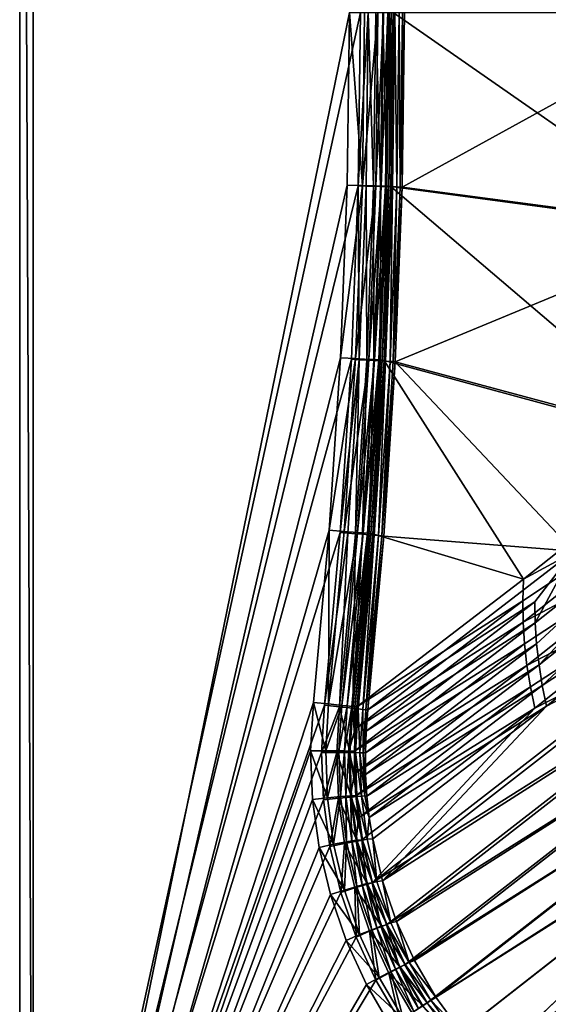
# Model space of a CAD drawing. Header units: metres. Extents: x 0 to 1200, y 0 to 700.
# Tile 2 of 51: x 0 to 119, y 127 to 348. Entities that reach past the tile are written whole.
import ezdxf

# ---------------------------------------------------------------- set-up
doc = ezdxf.new("R2010")
doc.units = ezdxf.units.M

msp = doc.modelspace()

# ---------------------------------------------------------------- linework, layer by layer
at = {"layer": 'None'}
for points in [[(0, 700), (0, 700, -40), (0, 0)], [(0, 700, -40), (0, 0, -40), (0, 0)], [(3, 697, -40), (3, 3, -40), (0, 700, -40)], [(3, 3, -40), (0, 0, -40), (0, 700, -40)], [(0, 0), (76.609001, 350), (0, 700)], [(3, 697, -40), (3, 697, -3), (3, 3, -40)], [(3, 697, -3), (3, 3, -3), (3, 3, -40)], [(3, 697, -3), (74.091705, 350, -3), (3, 3, -3)], [(76.099525, 311.017761), (76.609001, 350), (0, 0)], [(74.091705, 350, -3), (73.585732, 311.184753, -3), (3, 3, -3)], [(77.004768, 311.096069, -3.603074), (73.585732, 311.184753, -3), (74.091705, 350, -3)], [(77.004768, 311.096069, -3.603074), (74.091705, 350, -3), (77.511909, 350, -3.603074)], [(76.609001, 350), (76.099525, 311.017761), (78.342651, 350, -0.152277)], [(78.342651, 350, -0.152277), (76.099525, 311.017761), (77.832588, 310.972931, -0.152277)], [(77.511909, 350, -3.603074), (80.519585, 350, -5.339556), (77.004768, 311.096069, -3.603074)], [(80.519585, 350, -5.339556), (80.011421, 311.01767, -5.339556), (77.004768, 311.096069, -3.603074)], [(78.342651, 350, -0.152277), (77.832588, 310.972931, -0.152277), (79.518562, 310.928864, -0.603074)], [(80.029205, 350, -0.603074), (78.342651, 350, -0.152277), (79.518562, 310.928864, -0.603074)], [(80.029205, 350, -0.603074), (79.518562, 310.928864, -0.603074), (81.098396, 310.887543, -1.340282)], [(80.519585, 350, -5.339556), (81.751518, 350, -6.571653), (80.011421, 311.01767, -5.339556)], [(81.751518, 350, -6.571653), (81.242943, 310.985565, -6.571653), (80.011421, 311.01767, -5.339556)], [(81.609573, 350, -1.340282), (80.029205, 350, -0.603074), (81.098396, 310.887543, -1.340282)], [(81.098396, 310.887543, -1.340282), (82.525208, 310.85025, -2.339556), (81.609573, 350, -1.340282)], [(81.751518, 350, -6.571653), (82.751961, 350, -8), (81.242943, 310.985565, -6.571653)], [(82.751961, 350, -8), (82.243042, 310.959503, -8), (81.242943, 310.985565, -6.571653)], [(82.525208, 310.85025, -2.339556), (83.03688, 350, -2.339556), (81.609573, 350, -1.340282)], [(82.751961, 350, -8), (83.488777, 350, -9.582651), (82.243042, 310.959503, -8)], [(83.488777, 350, -9.582651), (82.979607, 310.940277, -9.582651), (82.243042, 310.959503, -8)], [(82.525208, 310.85025, -2.339556), (83.756729, 310.818054, -3.571653), (83.03688, 350, -2.339556)], [(83.939781, 350, -11.263518), (82.979607, 310.940277, -9.582651), (83.488777, 350, -9.582651)], [(83.939781, 350, -11.263518), (83.429581, 310.894135, -11.263518), (82.979607, 310.940277, -9.582651)], [(83.756729, 310.818054, -3.571653), (84.268822, 350, -3.571653), (83.03688, 350, -2.339556)], [(83.939781, 350, -11.263518), (153.661819, 301.43219, -410.93985), (83.429581, 310.894135, -11.263518)], [(83.756729, 310.818054, -3.571653), (84.756828, 310.791901, -5), (84.268822, 350, -3.571653)], [(154.413498, 350, -410.93985), (153.661819, 301.43219, -410.93985), (83.939781, 350, -11.263518)], [(84.756828, 310.791901, -5), (85.269257, 350, -5), (84.268822, 350, -3.571653)], [(84.756828, 310.791901, -5), (85.493385, 310.772644, -6.582651), (85.269257, 350, -5)], [(85.493385, 310.772644, -6.582651), (86.006073, 350, -6.582651), (85.269257, 350, -5)], [(85.493385, 310.772644, -6.582651), (85.943344, 310.726135, -8.263518), (86.006073, 350, -6.582651)], [(156.614822, 301.340759, -410.418884), (157.36792, 350, -410.418884), (85.943344, 310.726135, -8.263518)], [(85.943344, 310.726135, -8.263518), (157.36792, 350, -410.418884), (86.457085, 350, -8.263518)], [(85.943344, 310.726135, -8.263518), (86.457085, 350, -8.263518), (86.006073, 350, -6.582651)], [(74.571449, 272.062164), (76.099525, 311.017761), (0, 0)], [(3, 3, -3), (73.585732, 311.184753, -3), (72.068161, 272.395905, -3)], [(72.068161, 272.395905, -3), (73.585732, 311.184753, -3), (77.004768, 311.096069, -3.603074)], [(75.483711, 272.217651, -3.603074), (72.068161, 272.395905, -3), (77.004768, 311.096069, -3.603074)], [(76.099525, 311.017761), (74.571449, 272.062164), (76.302734, 271.971558, -0.152277)], [(77.004768, 311.096069, -3.603074), (80.011421, 311.01767, -5.339556), (75.483711, 272.217651, -3.603074)], [(80.011421, 311.01767, -5.339556), (78.487297, 272.060913, -5.339556), (75.483711, 272.217651, -3.603074)], [(76.099525, 311.017761), (76.302734, 271.971558, -0.152277), (77.832588, 310.972931, -0.152277)], [(77.832588, 310.972931, -0.152277), (76.302734, 271.971558, -0.152277), (77.986984, 271.883453, -0.603074)], [(79.518562, 310.928864, -0.603074), (77.832588, 310.972931, -0.152277), (77.986984, 271.883453, -0.603074)], [(79.518562, 310.928864, -0.603074), (77.986984, 271.883453, -0.603074), (79.565193, 271.800873, -1.340282)], [(80.011421, 311.01767, -5.339556), (81.242943, 310.985565, -6.571653), (78.487297, 272.060913, -5.339556)], [(81.242943, 310.985565, -6.571653), (79.717567, 271.996704, -6.571653), (78.487297, 272.060913, -5.339556)], [(81.098396, 310.887543, -1.340282), (79.518562, 310.928864, -0.603074), (79.565193, 271.800873, -1.340282)], [(79.565193, 271.800873, -1.340282), (80.990547, 271.726288, -2.339556), (81.098396, 310.887543, -1.340282)], [(81.242943, 310.985565, -6.571653), (82.243042, 310.959503, -8), (79.717567, 271.996704, -6.571653)], [(82.243042, 310.959503, -8), (80.716644, 271.94458, -8), (79.717567, 271.996704, -6.571653)], [(82.243042, 310.959503, -8), (82.979607, 310.940277, -9.582651), (80.716644, 271.94458, -8)], [(82.979607, 310.940277, -9.582651), (81.452461, 271.906189, -9.582651), (80.716644, 271.94458, -8)], [(80.990547, 271.726288, -2.339556), (82.525208, 310.85025, -2.339556), (81.098396, 310.887543, -1.340282)], [(80.990547, 271.726288, -2.339556), (82.220802, 271.661926, -3.571653), (82.525208, 310.85025, -2.339556)], [(83.429581, 310.894135, -11.263518), (81.452461, 271.906189, -9.582651), (82.979607, 310.940277, -9.582651)], [(83.429581, 310.894135, -11.263518), (81.899986, 271.827698, -11.263518), (81.452461, 271.906189, -9.582651)], [(83.429581, 310.894135, -11.263518), (151.407501, 252.910919, -410.939819), (81.899986, 271.827698, -11.263518)], [(82.220802, 271.661926, -3.571653), (83.756729, 310.818054, -3.571653), (82.525208, 310.85025, -2.339556)], [(82.220802, 271.661926, -3.571653), (83.219879, 271.60965, -5), (83.756729, 310.818054, -3.571653)], [(83.219879, 271.60965, -5), (84.756828, 310.791901, -5), (83.756729, 310.818054, -3.571653)], [(83.219879, 271.60965, -5), (83.955688, 271.571136, -6.582651), (84.756828, 310.791901, -5)], [(153.661819, 301.43219, -410.93985), (151.407501, 252.910919, -410.939819), (83.429581, 310.894135, -11.263518)], [(83.955688, 271.571136, -6.582651), (85.493385, 310.772644, -6.582651), (84.756828, 310.791901, -5)], [(85.943344, 310.726135, -8.263518), (85.493385, 310.772644, -6.582651), (83.955688, 271.571136, -6.582651)], [(84.403175, 271.492096, -8.263518), (85.943344, 310.726135, -8.263518), (83.955688, 271.571136, -6.582651)], [(84.403175, 271.492096, -8.263518), (156.614822, 301.340759, -410.418884), (85.943344, 310.726135, -8.263518)], [(154.356262, 252.728134, -410.418884), (156.614822, 301.340759, -410.418884), (84.403175, 271.492096, -8.263518)], [(72.025818, 233.15979), (74.571449, 272.062164), (0, 0)], [(72.068161, 272.395905, -3), (69.540016, 233.65979, -3), (3, 3, -3)], [(69.540016, 233.65979, -3), (72.068161, 272.395905, -3), (75.483711, 272.217651, -3.603074)], [(72.949593, 233.391159, -3.603074), (69.540016, 233.65979, -3), (75.483711, 272.217651, -3.603074)], [(74.571449, 272.062164), (72.025818, 233.15979), (76.302734, 271.971558, -0.152277)], [(75.483711, 272.217651, -3.603074), (78.487297, 272.060913, -5.339556), (72.949593, 233.391159, -3.603074)], [(78.487297, 272.060913, -5.339556), (75.948074, 233.156174, -5.339556), (72.949593, 233.391159, -3.603074)], [(78.487297, 272.060913, -5.339556), (79.717567, 271.996704, -6.571653), (75.948074, 233.156174, -5.339556)], [(76.302734, 271.971558, -0.152277), (72.025818, 233.15979), (73.753967, 233.022568, -0.152277)], [(76.302734, 271.971558, -0.152277), (73.753967, 233.022568, -0.152277), (75.435333, 232.890457, -0.603074)], [(77.986984, 271.883453, -0.603074), (76.302734, 271.971558, -0.152277), (75.435333, 232.890457, -0.603074)], [(77.986984, 271.883453, -0.603074), (75.435333, 232.890457, -0.603074), (77.010849, 232.766663, -1.340282)], [(79.717567, 271.996704, -6.571653), (77.176247, 233.059921, -6.571653), (75.948074, 233.156174, -5.339556)], [(79.565193, 271.800873, -1.340282), (77.986984, 271.883453, -0.603074), (77.010849, 232.766663, -1.340282)], [(77.010849, 232.766663, -1.340282), (78.433769, 232.654861, -2.339556), (79.565193, 271.800873, -1.340282)], [(79.717567, 271.996704, -6.571653), (80.716644, 271.94458, -8), (77.176247, 233.059921, -6.571653)], [(80.716644, 271.94458, -8), (78.17363, 232.981766, -8), (77.176247, 233.059921, -6.571653)], [(80.716644, 271.94458, -8), (81.452461, 271.906189, -9.582651), (78.17363, 232.981766, -8)], [(81.452461, 271.906189, -9.582651), (78.908188, 232.924194, -9.582651), (78.17363, 232.981766, -8)], [(78.433769, 232.654861, -2.339556), (80.990547, 271.726288, -2.339556), (79.565193, 271.800873, -1.340282)], [(78.433769, 232.654861, -2.339556), (79.661926, 232.55835, -3.571653), (80.990547, 271.726288, -2.339556)], [(81.899986, 271.827698, -11.263518), (78.908188, 232.924194, -9.582651), (81.452461, 271.906189, -9.582651)], [(81.899986, 271.827698, -11.263518), (79.354118, 232.840927, -11.263518), (78.908188, 232.924194, -9.582651)], [(81.899986, 271.827698, -11.263518), (113.191925, 222.644165, -207.204788), (79.354118, 232.840927, -11.263518)], [(79.661926, 232.55835, -3.571653), (82.220802, 271.661926, -3.571653), (80.990547, 271.726288, -2.339556)], [(79.661926, 232.55835, -3.571653), (80.659286, 232.479996, -5), (82.220802, 271.661926, -3.571653)], [(80.659286, 232.479996, -5), (83.219879, 271.60965, -5), (82.220802, 271.661926, -3.571653)], [(80.659286, 232.479996, -5), (81.393837, 232.422272, -6.582651), (83.219879, 271.60965, -5)], [(81.393837, 232.422272, -6.582651), (83.955688, 271.571136, -6.582651), (83.219879, 271.60965, -5)], [(84.403175, 271.492096, -8.263518), (83.955688, 271.571136, -6.582651), (81.393837, 232.422272, -6.582651)], [(81.839714, 232.338486, -8.263518), (84.403175, 271.492096, -8.263518), (81.393837, 232.422272, -6.582651)], [(84.403175, 271.492096, -8.263518), (81.839714, 232.338486, -8.263518), (124.556396, 228.995697, -251.262466)], [(151.407501, 252.910919, -410.939819), (113.191925, 222.644165, -207.204788), (81.899986, 271.827698, -11.263518)], [(124.556396, 228.995697, -251.262466), (154.356262, 252.728134, -410.418884), (84.403175, 271.492096, -8.263518)], [(151.407501, 252.910919, -410.939819), (151.434052, 243.309906, -411.856445), (113.191925, 222.644165, -207.204788)], [(151.434052, 243.309906, -411.856445), (113.049538, 217.827438, -207.989883), (113.191925, 222.644165, -207.204788)], [(113.049538, 217.827438, -207.989883), (151.434052, 243.309906, -411.856445), (113.137825, 212.992569, -208.737701)], [(151.434052, 243.309906, -411.856445), (152.37207, 233.701126, -412.672211), (113.137825, 212.992569, -208.737701)], [(154.378586, 243.370453, -411.295044), (115.866898, 212.859619, -207.032959), (116.174103, 208.159714, -207.717758)], [(124.556396, 228.995697, -251.262466), (115.866898, 212.859619, -207.032959), (154.378586, 243.370453, -411.295044)], [(116.702026, 203.466721, -208.359482), (154.378586, 243.370453, -411.295044), (116.174103, 208.159714, -207.717758)], [(155.280502, 234.026016, -412.073914), (154.378586, 243.370453, -411.295044), (116.702026, 203.466721, -208.359482)], [(68.464355, 194.337234), (72.025818, 233.15979), (0, 0)], [(69.540016, 233.65979, -3), (66.003021, 195.002731, -3), (3, 3, -3)], [(66.003021, 195.002731, -3), (69.540016, 233.65979, -3), (69.404495, 194.646744, -3.60302)], [(72.025818, 233.15979), (68.464355, 194.337234), (73.753967, 233.022568, -0.152277)], [(68.464355, 194.337234), (71.865715, 193.980331, -0.603009), (73.753967, 233.022568, -0.152277)], [(69.540016, 233.65979, -3), (72.949593, 233.391159, -3.603074), (69.404495, 194.646744, -3.60302)], [(72.949593, 233.391159, -3.603074), (75.948074, 233.156174, -5.339556), (69.404495, 194.646744, -3.60302)], [(75.948074, 233.156174, -5.339556), (72.395981, 194.333664, -5.339558), (69.404495, 194.646744, -3.60302)], [(73.753967, 233.022568, -0.152277), (71.865715, 193.980331, -0.603009), (75.435333, 232.890457, -0.603074)], [(71.865715, 193.980331, -0.603009), (74.857117, 193.666428, -2.339533), (75.435333, 232.890457, -0.603074)], [(75.948074, 233.156174, -5.339556), (77.176247, 233.059921, -6.571653), (72.395981, 194.333664, -5.339558)], [(77.176247, 233.059921, -6.571653), (73.621384, 194.205414, -6.571561), (72.395981, 194.333664, -5.339558)], [(77.176247, 233.059921, -6.571653), (78.17363, 232.981766, -8), (73.621384, 194.205414, -6.571561)], [(78.17363, 232.981766, -8), (74.61631, 194.101288, -8.000142), (73.621384, 194.205414, -6.571561)], [(78.17363, 232.981766, -8), (78.908188, 232.924194, -9.582651), (74.61631, 194.101288, -8.000142)], [(78.908188, 232.924194, -9.582651), (75.349831, 194.024521, -9.582365), (74.61631, 194.101288, -8.000142)], [(75.435333, 232.890457, -0.603074), (74.857117, 193.666428, -2.339533), (77.010849, 232.766663, -1.340282)], [(74.857117, 193.666428, -2.339533), (78.433769, 232.654861, -2.339556), (77.010849, 232.766663, -1.340282)], [(74.857117, 193.666428, -2.339533), (76.082489, 193.537857, -3.571534), (78.433769, 232.654861, -2.339556)], [(79.354118, 232.840927, -11.263518), (75.349831, 194.024521, -9.582365), (78.908188, 232.924194, -9.582651)], [(79.354118, 232.840927, -11.263518), (75.797607, 193.977661, -11.263518), (75.349831, 194.024521, -9.582365)], [(113.191925, 222.644165, -207.204788), (75.797607, 193.977661, -11.263518), (79.354118, 232.840927, -11.263518)], [(76.082489, 193.537857, -3.571534), (79.661926, 232.55835, -3.571653), (78.433769, 232.654861, -2.339556)], [(76.082489, 193.537857, -3.571534), (77.0774, 193.433456, -5.000116), (79.661926, 232.55835, -3.571653)], [(77.0774, 193.433456, -5.000116), (80.659286, 232.479996, -5), (79.661926, 232.55835, -3.571653)], [(77.0774, 193.433456, -5.000116), (77.810905, 193.356491, -6.582346), (80.659286, 232.479996, -5)], [(77.810905, 193.356491, -6.582346), (81.393837, 232.422272, -6.582651), (80.659286, 232.479996, -5)], [(81.839714, 232.338486, -8.263518), (81.393837, 232.422272, -6.582651), (77.810905, 193.356491, -6.582346)], [(78.258659, 193.309509, -8.263512), (81.839714, 232.338486, -8.263518), (77.810905, 193.356491, -6.582346)], [(81.839714, 232.338486, -8.263518), (78.258659, 193.309509, -8.263512), (124.556396, 228.995697, -251.262466)], [(113.137825, 212.992569, -208.737701), (152.37207, 233.701126, -412.672211), (113.454781, 208.151917, -209.442963)], [(152.37207, 233.701126, -412.672211), (113.999054, 203.318405, -210.103867), (113.454781, 208.151917, -209.442963)], [(152.37207, 233.701126, -412.672211), (154.225082, 224.148819, -413.379669), (113.999054, 203.318405, -210.103867)], [(117.449364, 198.793259, -208.956421), (155.280502, 234.026016, -412.073914), (116.702026, 203.466721, -208.359482)], [(157.060379, 224.780441, -412.746826), (155.280502, 234.026016, -412.073914), (117.449364, 198.793259, -208.956421)], [(124.556396, 228.995697, -251.262466), (78.258659, 193.309509, -8.263512), (115.781723, 217.553879, -206.306839)], [(115.866898, 212.859619, -207.032959), (124.556396, 228.995697, -251.262466), (115.781723, 217.553879, -206.306839)], [(154.225082, 224.148819, -413.379669), (114.76931, 198.50502, -210.718628), (113.999054, 203.318405, -210.103867)], [(114.76931, 198.50502, -210.718628), (154.225082, 224.148819, -413.379669), (115.764175, 193.724731, -211.285461)], [(154.225082, 224.148819, -413.379669), (156.969009, 214.765121, -413.970947), (115.764175, 193.724731, -211.285461)], [(118.414803, 194.151886, -209.506805), (157.060379, 224.780441, -412.746826), (117.449364, 198.793259, -208.956421)], [(159.707932, 215.719452, -413.30661), (157.060379, 224.780441, -412.746826), (118.414803, 194.151886, -209.506805)], [(113.191925, 222.644165, -207.204788), (113.049538, 217.827438, -207.989883), (75.797607, 193.977661, -11.263518)], [(113.049538, 217.827438, -207.989883), (75.387032, 189.074539, -11.186471), (75.797607, 193.977661, -11.263518)], [(75.387032, 189.074539, -11.186471), (113.049538, 217.827438, -207.989883), (113.137825, 212.992569, -208.737701)], [(115.781723, 217.553879, -206.306839), (78.258659, 193.309509, -8.263512), (77.857986, 188.545486, -8.186487)], [(115.781723, 217.553879, -206.306839), (77.857986, 188.545486, -8.186487), (115.866898, 212.859619, -207.032959)], [(115.764175, 193.724731, -211.285461), (156.969009, 214.765121, -413.970947), (79.210205, 154.432037, -10.761188)], [(156.969009, 214.765121, -413.970947), (160.576309, 205.668152, -414.438232), (79.210205, 154.432037, -10.761188)], [(163.204193, 206.927979, -413.747986), (159.707932, 215.719452, -413.30661), (81.55999, 154.907501, -7.761169)], [(81.55999, 154.907501, -7.761169), (159.707932, 215.719452, -413.30661), (118.414803, 194.151886, -209.506805)], [(75.207123, 184.067047, -11.112016), (113.137825, 212.992569, -208.737701), (113.454781, 208.151917, -209.442963)], [(75.207123, 184.067047, -11.112016), (75.387032, 189.074539, -11.186471), (113.137825, 212.992569, -208.737701)], [(116.174103, 208.159714, -207.717758), (115.866898, 212.859619, -207.032959), (77.681587, 183.683289, -8.112144)], [(115.866898, 212.859619, -207.032959), (77.857986, 188.545486, -8.186487), (77.681587, 183.683289, -8.112144)], [(75.270256, 179.022003, -11.041354), (75.207123, 184.067047, -11.112016), (113.454781, 208.151917, -209.442963)], [(113.454781, 208.151917, -209.442963), (113.999054, 203.318405, -210.103867), (75.270256, 179.022003, -11.041354)], [(77.681587, 183.683289, -8.112144), (77.741447, 178.786057, -8.041496), (116.174103, 208.159714, -207.717758)], [(77.741447, 178.786057, -8.041496), (116.702026, 203.466721, -208.359482), (116.174103, 208.159714, -207.717758)], [(84.683807, 145.806824, -7.684572), (163.204193, 206.927979, -413.747986), (81.55999, 154.907501, -7.761169)], [(167.521408, 198.489273, -414.067108), (163.204193, 206.927979, -413.747986), (84.683807, 145.806824, -7.684572)], [(79.210205, 154.432037, -10.761188), (160.576309, 205.668152, -414.438232), (82.431664, 145.056168, -10.684815)], [(160.576309, 205.668152, -414.438232), (165.018341, 196.97287, -414.773987), (82.431664, 145.056168, -10.684815)], [(113.999054, 203.318405, -210.103867), (75.577042, 174.019318, -10.975677), (75.270256, 179.022003, -11.041354)], [(113.999054, 203.318405, -210.103867), (114.76931, 198.50502, -210.718628), (75.577042, 174.019318, -10.975677)], [(77.741447, 178.786057, -8.041496), (78.037949, 173.928406, -7.975637), (116.702026, 203.466721, -208.359482)], [(78.037949, 173.928406, -7.975637), (117.449364, 198.793259, -208.956421), (116.702026, 203.466721, -208.359482)], [(114.76931, 198.50502, -210.718628), (76.125725, 169.052933, -10.914848), (75.577042, 174.019318, -10.975677)], [(115.764175, 193.724731, -211.285461), (76.125725, 169.052933, -10.914848), (114.76931, 198.50502, -210.718628)], [(78.037949, 173.928406, -7.975637), (78.569084, 169.10553, -7.914589), (117.449364, 198.793259, -208.956421)], [(78.569084, 169.10553, -7.914589), (118.414803, 194.151886, -209.506805), (117.449364, 198.793259, -208.956421)], [(82.431664, 145.056168, -10.684815), (165.018341, 196.97287, -414.773987), (86.566231, 136.037872, -10.62953)], [(88.69812, 137.044769, -7.629458), (167.521408, 198.489273, -414.067108), (84.683807, 145.806824, -7.684572)], [(165.018341, 196.97287, -414.773987), (170.253922, 188.759048, -414.975342), (86.566231, 136.037872, -10.62953)], [(172.621567, 190.484741, -414.260162), (167.521408, 198.489273, -414.067108), (88.69812, 137.044769, -7.629458)], [(3, 3, -3), (66.003021, 195.002731, -3), (65.386688, 184.115799, -3)], [(65.386688, 184.115799, -3), (66.003021, 195.002731, -3), (68.768738, 184.121796, -3.58999)], [(66.003021, 195.002731, -3), (69.404495, 194.646744, -3.60302), (68.768738, 184.121796, -3.58999)], [(68.768738, 184.121796, -3.58999), (69.404495, 194.646744, -3.60302), (72.395981, 194.333664, -5.339558)], [(0, 0), (67.861481, 183.73848), (68.464355, 194.337234)], [(68.464355, 194.337234), (67.861481, 183.73848), (71.865715, 193.980331, -0.603009)], [(67.861481, 183.73848), (71.24369, 183.742645, -0.589997), (71.865715, 193.980331, -0.603009)], [(68.768738, 184.121796, -3.58999), (72.395981, 194.333664, -5.339558), (71.753212, 184.095016, -5.290313)], [(71.865715, 193.980331, -0.603009), (71.24369, 183.742645, -0.589997), (74.228149, 183.715118, -2.290321)], [(72.395981, 194.333664, -5.339558), (73.621384, 194.205414, -6.571561), (71.753212, 184.095016, -5.290313)], [(71.753212, 184.095016, -5.290313), (73.621384, 194.205414, -6.571561), (72.982025, 184.084183, -6.49826)], [(74.857117, 193.666428, -2.339533), (71.865715, 193.980331, -0.603009), (74.228149, 183.715118, -2.290321)], [(73.621384, 194.205414, -6.571561), (74.61631, 194.101288, -8.000142), (72.982025, 184.084183, -6.49826)], [(72.982025, 184.084183, -6.49826), (74.61631, 194.101288, -8.000142), (73.986259, 184.075516, -7.900324)], [(74.61631, 194.101288, -8.000142), (75.387032, 189.074539, -11.186471), (73.986259, 184.075516, -7.900324)], [(74.857117, 193.666428, -2.339533), (74.228149, 183.715118, -2.290321), (75.456947, 183.703979, -3.498266)], [(74.61631, 194.101288, -8.000142), (75.349831, 194.024521, -9.582365), (75.387032, 189.074539, -11.186471)], [(76.082489, 193.537857, -3.571534), (74.857117, 193.666428, -2.339533), (75.456947, 183.703979, -3.498266)], [(75.349831, 194.024521, -9.582365), (75.797607, 193.977661, -11.263518), (75.387032, 189.074539, -11.186471)], [(76.082489, 193.537857, -3.571534), (75.456947, 183.703979, -3.498266), (76.461174, 183.695068, -4.900324)], [(77.0774, 193.433456, -5.000116), (76.082489, 193.537857, -3.571534), (76.461174, 183.695068, -4.900324)], [(76.915512, 164.124146, -10.858755), (76.125725, 169.052933, -10.914848), (115.764175, 193.724731, -211.285461)], [(76.461174, 183.695068, -4.900324), (77.209351, 183.688675, -6.45623), (77.0774, 193.433456, -5.000116)], [(79.210205, 154.432037, -10.761188), (76.915512, 164.124146, -10.858755), (115.764175, 193.724731, -211.285461)], [(77.209351, 183.688675, -6.45623), (77.810905, 193.356491, -6.582346), (77.0774, 193.433456, -5.000116)], [(77.810905, 193.356491, -6.582346), (77.209351, 183.688675, -6.45623), (77.857986, 188.545486, -8.186487)], [(78.258659, 193.309509, -8.263512), (77.810905, 193.356491, -6.582346), (77.857986, 188.545486, -8.186487)], [(78.569084, 169.10553, -7.914589), (79.334579, 164.319199, -7.858469), (118.414803, 194.151886, -209.506805)], [(79.334579, 164.319199, -7.858469), (81.55999, 154.907501, -7.761169), (118.414803, 194.151886, -209.506805)], [(93.542801, 128.755875, -7.59597), (172.621567, 190.484741, -414.260162), (88.69812, 137.044769, -7.629458)], [(178.457916, 182.992081, -414.324493), (172.621567, 190.484741, -414.260162), (93.542801, 128.755875, -7.59597)], [(73.986259, 184.075516, -7.900324), (75.387032, 189.074539, -11.186471), (75.207123, 184.067047, -11.112016)], [(77.209351, 183.688675, -6.45623), (77.681587, 183.683289, -8.112144), (77.857986, 188.545486, -8.186487)], [(86.566231, 136.037872, -10.62953), (170.253922, 188.759048, -414.975342), (91.558861, 127.500351, -10.596179)], [(170.253922, 188.759048, -414.975342), (176.234009, 181.084366, -415.042297), (91.558861, 127.500351, -10.596179)], [(68.277473, 173.1306), (67.861481, 183.73848), (0, 0)], [(65.386688, 184.115799, -3), (65.816574, 173.22023, -3), (3, 3, -3)], [(65.386688, 184.115799, -3), (68.768738, 184.121796, -3.58999), (69.14994, 173.574783, -3.578392)], [(65.816574, 173.22023, -3), (65.386688, 184.115799, -3), (69.14994, 173.574783, -3.578392)], [(67.861481, 183.73848), (68.277473, 173.1306), (71.24369, 183.742645, -0.589997)], [(68.277473, 173.1306), (71.611015, 173.483139, -0.57841), (71.24369, 183.742645, -0.589997)], [(69.14994, 173.574783, -3.578392), (68.768738, 184.121796, -3.58999), (71.753212, 184.095016, -5.290313)], [(69.14994, 173.574783, -3.578392), (71.753212, 184.095016, -5.290313), (72.102585, 173.832718, -5.246655)], [(74.228149, 183.715118, -2.290321), (71.24369, 183.742645, -0.589997), (74.563698, 173.740387, -2.246678)], [(71.24369, 183.742645, -0.589997), (71.611015, 173.483139, -0.57841), (74.563698, 173.740387, -2.246678)], [(72.102585, 173.832718, -5.246655), (71.753212, 184.095016, -5.290313), (72.982025, 184.084183, -6.49826)], [(72.102585, 173.832718, -5.246655), (72.982025, 184.084183, -6.49826), (73.32386, 173.939407, -6.43315)], [(73.32386, 173.939407, -6.43315), (72.982025, 184.084183, -6.49826), (73.986259, 184.075516, -7.900324)], [(73.986259, 184.075516, -7.900324), (74.327446, 174.027069, -7.811817), (73.32386, 173.939407, -6.43315)], [(75.207123, 184.067047, -11.112016), (75.270256, 179.022003, -11.041354), (73.986259, 184.075516, -7.900324)], [(75.270256, 179.022003, -11.041354), (74.327446, 174.027069, -7.811817), (73.986259, 184.075516, -7.900324)], [(75.456947, 183.703979, -3.498266), (74.228149, 183.715118, -2.290321), (75.784981, 173.846786, -3.433169)], [(74.228149, 183.715118, -2.290321), (74.563698, 173.740387, -2.246678), (75.784981, 173.846786, -3.433169)], [(76.461174, 183.695068, -4.900324), (75.456947, 183.703979, -3.498266), (76.788574, 173.934219, -4.811827)], [(75.456947, 183.703979, -3.498266), (75.784981, 173.846786, -3.433169), (76.788574, 173.934219, -4.811827)], [(76.788574, 173.934219, -4.811827), (77.543694, 174.000015, -6.343856), (76.461174, 183.695068, -4.900324)], [(77.543694, 174.000015, -6.343856), (77.209351, 183.688675, -6.45623), (76.461174, 183.695068, -4.900324)], [(77.543694, 174.000015, -6.343856), (77.741447, 178.786057, -8.041496), (77.209351, 183.688675, -6.45623)], [(77.741447, 178.786057, -8.041496), (77.681587, 183.683289, -8.112144), (77.209351, 183.688675, -6.45623)], [(99.184425, 120.991501, -7.584987), (178.457916, 182.992081, -414.324493), (93.542801, 128.755875, -7.59597)], [(178.457916, 182.992081, -414.324493), (99.184425, 120.991501, -7.584987), (105.570793, 113.824539, -7.596033)], [(184.975281, 176.083664, -414.259674), (178.457916, 182.992081, -414.324493), (105.570793, 113.824539, -7.596033)], [(91.558861, 127.500351, -10.596179), (176.234009, 181.084366, -415.042297), (97.369438, 119.50679, -10.58532)], [(176.234009, 181.084366, -415.042297), (103.946648, 112.127884, -10.596148), (97.369438, 119.50679, -10.58532)], [(176.234009, 181.084366, -415.042297), (182.909424, 174.006149, -414.974823), (103.946648, 112.127884, -10.596148)], [(75.270256, 179.022003, -11.041354), (75.577042, 174.019318, -10.975677), (74.327446, 174.027069, -7.811817)], [(78.037949, 173.928406, -7.975637), (77.741447, 178.786057, -8.041496), (77.543694, 174.000015, -6.343856)], [(184.975281, 176.083664, -414.259674), (105.570793, 113.824539, -7.596033), (112.642502, 107.322319, -7.629333)], [(192.11058, 169.824936, -414.066223), (184.975281, 176.083664, -414.259674), (112.642502, 107.322319, -7.629333)], [(69.716209, 162.613159), (68.277473, 173.1306), (0, 0)], [(65.816574, 173.22023, -3), (67.297302, 162.417084, -3), (3, 3, -3)], [(65.816574, 173.22023, -3), (69.14994, 173.574783, -3.578392), (70.545395, 163.118744, -3.568397)], [(67.297302, 162.417084, -3), (65.816574, 173.22023, -3), (70.545395, 163.118744, -3.568397)], [(68.277473, 173.1306), (69.716209, 162.613159), (71.611015, 173.483139, -0.57841)], [(70.545395, 163.118744, -3.568397), (69.14994, 173.574783, -3.578392), (72.102585, 173.832718, -5.246655)], [(69.716209, 162.613159), (72.965134, 163.311813, -0.568434), (71.611015, 173.483139, -0.57841)], [(70.545395, 163.118744, -3.568397), (72.102585, 173.832718, -5.246655), (73.441422, 163.657684, -5.209043)], [(74.563698, 173.740387, -2.246678), (71.611015, 173.483139, -0.57841), (75.861244, 163.850067, -2.209097)], [(71.611015, 173.483139, -0.57841), (72.965134, 163.311813, -0.568434), (75.861244, 163.850067, -2.209097)], [(73.441422, 163.657684, -5.209043), (72.102585, 173.832718, -5.246655), (73.32386, 173.939407, -6.43315)], [(74.327446, 174.027069, -7.811817), (74.643959, 163.881424, -6.377021), (73.32386, 173.939407, -6.43315)], [(73.32386, 173.939407, -6.43315), (74.643959, 163.881424, -6.377021), (73.441422, 163.657684, -5.209043)], [(75.577042, 174.019318, -10.975677), (76.125725, 169.052933, -10.914848), (74.327446, 174.027069, -7.811817)], [(74.327446, 174.027069, -7.811817), (76.125725, 169.052933, -10.914848), (75.63678, 164.066086, -7.735443)], [(74.643959, 163.881424, -6.377021), (74.327446, 174.027069, -7.811817), (75.63678, 164.066086, -7.735443)], [(75.784981, 173.846786, -3.433169), (74.563698, 173.740387, -2.246678), (77.063812, 164.073517, -3.377074)], [(74.563698, 173.740387, -2.246678), (75.861244, 163.850067, -2.209097), (77.063812, 164.073517, -3.377074)], [(76.788574, 173.934219, -4.811827), (75.784981, 173.846786, -3.433169), (78.056648, 164.25795, -4.735485)], [(75.784981, 173.846786, -3.433169), (77.063812, 164.073517, -3.377074), (78.056648, 164.25795, -4.735485)], [(78.569084, 169.10553, -7.914589), (77.543694, 174.000015, -6.343856), (76.788574, 173.934219, -4.811827)], [(78.056648, 164.25795, -4.735485), (78.569084, 169.10553, -7.914589), (76.788574, 173.934219, -4.811827)], [(78.569084, 169.10553, -7.914589), (78.037949, 173.928406, -7.975637), (77.543694, 174.000015, -6.343856)], [(182.909424, 174.006149, -414.974823), (111.232101, 105.430931, -10.629566), (103.946648, 112.127884, -10.596148)], [(182.909424, 174.006149, -414.974823), (190.231003, 167.581741, -414.77298), (111.232101, 105.430931, -10.629566)], [(76.125725, 169.052933, -10.914848), (76.915512, 164.124146, -10.858755), (75.63678, 164.066086, -7.735443)], [(79.334579, 164.319199, -7.858469), (78.569084, 169.10553, -7.914589), (78.056648, 164.25795, -4.735485)], [(192.11058, 169.824936, -414.066223), (112.642502, 107.322319, -7.629333), (120.353035, 101.532372, -7.684677)], [(190.231003, 167.581741, -414.77298), (119.174683, 99.468193, -10.68479), (111.232101, 105.430931, -10.629566)], [(75.861244, 163.850067, -2.209097), (72.965134, 163.311813, -0.568434), (78.125107, 154.127869, -2.177909)], [(74.643959, 163.881424, -6.377021), (75.774109, 153.656006, -5.177854), (73.441422, 163.657684, -5.209043)], [(76.946678, 153.99527, -6.330424), (74.643959, 163.881424, -6.377021), (75.63678, 164.066086, -7.735443)], [(75.774109, 153.656006, -5.177854), (74.643959, 163.881424, -6.377021), (76.946678, 153.99527, -6.330424)], [(75.63678, 164.066086, -7.735443), (76.915512, 164.124146, -10.858755), (77.918465, 154.276443, -7.671957)], [(76.946678, 153.99527, -6.330424), (75.63678, 164.066086, -7.735443), (77.918465, 154.276443, -7.671957)], [(77.063812, 164.073517, -3.377074), (75.861244, 163.850067, -2.209097), (79.297729, 154.466858, -3.330478)], [(75.861244, 163.850067, -2.209097), (78.125107, 154.127869, -2.177909), (79.297729, 154.466858, -3.330478)], [(76.915512, 164.124146, -10.858755), (79.210205, 154.432037, -10.761188), (77.918465, 154.276443, -7.671957)], [(78.056648, 164.25795, -4.735485), (77.063812, 164.073517, -3.377074), (80.269547, 154.747803, -4.672)], [(77.063812, 164.073517, -3.377074), (79.297729, 154.466858, -3.330478), (80.269547, 154.747803, -4.672)], [(80.269547, 154.747803, -4.672), (79.334579, 164.319199, -7.858469), (78.056648, 164.25795, -4.735485)], [(81.55999, 154.907501, -7.761169), (79.334579, 164.319199, -7.858469), (80.269547, 154.747803, -4.672)], [(0, 0), (72.172592, 152.285477), (69.716209, 162.613159)], [(3, 3, -3), (67.297302, 162.417084, -3), (69.822754, 151.809494, -3)], [(67.297302, 162.417084, -3), (70.545395, 163.118744, -3.568397), (72.95929, 152.841568, -3.560128)], [(69.822754, 151.809494, -3), (67.297302, 162.417084, -3), (72.95929, 152.841568, -3.560128)], [(69.716209, 162.613159), (72.172592, 152.285477), (72.965134, 163.311813, -0.568434)], [(72.95929, 152.841568, -3.560128), (70.545395, 163.118744, -3.568397), (73.441422, 163.657684, -5.209043)], [(72.172592, 152.285477), (75.310135, 153.314102, -0.560165), (72.965134, 163.311813, -0.568434)], [(73.441422, 163.657684, -5.209043), (75.774109, 153.656006, -5.177854), (72.95929, 152.841568, -3.560128)], [(72.965134, 163.311813, -0.568434), (75.310135, 153.314102, -0.560165), (78.125107, 154.127869, -2.177909)], [(83.425728, 145.482727, -4.621959), (81.55999, 154.907501, -7.761169), (80.269547, 154.747803, -4.672)], [(84.683807, 145.806824, -7.684572), (81.55999, 154.907501, -7.761169), (83.425728, 145.482727, -4.621959)], [(72.95929, 152.841568, -3.560128), (76.389534, 142.828674, -3.553688), (69.822754, 151.809494, -3)], [(72.172592, 152.285477), (75.629524, 142.248611), (75.310135, 153.314102, -0.560165)], [(75.774109, 153.656006, -5.177854), (76.389534, 142.828674, -3.553688), (72.95929, 152.841568, -3.560128)], [(78.125107, 154.127869, -2.177909), (75.310135, 153.314102, -0.560165), (81.353653, 144.655151, -2.153381)], [(75.310135, 153.314102, -0.560165), (78.64402, 143.573135, -0.553685), (81.353653, 144.655151, -2.153381)], [(75.629524, 142.248611), (78.64402, 143.573135, -0.553685), (75.310135, 153.314102, -0.560165)], [(79.098938, 143.911331, -5.153398), (75.774109, 153.656006, -5.177854), (76.946678, 153.99527, -6.330424)], [(76.389534, 142.828674, -3.553688), (75.774109, 153.656006, -5.177854), (79.098938, 143.911331, -5.153398)], [(80.230385, 144.36348, -6.293818), (76.946678, 153.99527, -6.330424), (77.918465, 154.276443, -7.671957)], [(79.098938, 143.911331, -5.153398), (76.946678, 153.99527, -6.330424), (80.230385, 144.36348, -6.293818)], [(77.918465, 154.276443, -7.671957), (79.210205, 154.432037, -10.761188), (81.170837, 144.739365, -7.621996)], [(80.230385, 144.36348, -6.293818), (77.918465, 154.276443, -7.671957), (81.170837, 144.739365, -7.621996)], [(79.297729, 154.466858, -3.330478), (78.125107, 154.127869, -2.177909), (82.485191, 145.107056, -3.293791)], [(78.125107, 154.127869, -2.177909), (81.353653, 144.655151, -2.153381), (82.485191, 145.107056, -3.293791)], [(79.210205, 154.432037, -10.761188), (82.431664, 145.056168, -10.684815), (81.170837, 144.739365, -7.621996)], [(80.269547, 154.747803, -4.672), (79.297729, 154.466858, -3.330478), (83.425728, 145.482727, -4.621959)], [(79.297729, 154.466858, -3.330478), (82.485191, 145.107056, -3.293791), (83.425728, 145.482727, -4.621959)], [(75.629524, 142.248611), (72.172592, 152.285477), (0, 0)], [(69.822754, 151.809494, -3), (73.377052, 141.500961, -3), (3, 3, -3)], [(76.389534, 142.828674, -3.553688), (73.377052, 141.500961, -3), (69.822754, 151.809494, -3)], [(80.800735, 133.182068, -3.549097), (76.389534, 142.828674, -3.553688), (79.098938, 143.911331, -5.153398)], [(81.353653, 144.655151, -2.153381), (78.64402, 143.573135, -0.553685), (85.513451, 135.529083, -2.135689)], [(83.381462, 134.523483, -5.135818), (79.098938, 143.911331, -5.153398), (80.230385, 144.36348, -6.293818)], [(80.800735, 133.182068, -3.549097), (79.098938, 143.911331, -5.153398), (83.381462, 134.523483, -5.135818)], [(84.461082, 135.084717, -6.267448), (80.230385, 144.36348, -6.293818), (81.170837, 144.739365, -7.621996)], [(83.381462, 134.523483, -5.135818), (80.230385, 144.36348, -6.293818), (84.461082, 135.084717, -6.267448)], [(81.170837, 144.739365, -7.621996), (82.431664, 145.056168, -10.684815), (85.360329, 135.552246, -7.585943)], [(84.461082, 135.084717, -6.267448), (81.170837, 144.739365, -7.621996), (85.360329, 135.552246, -7.585943)], [(82.485191, 145.107056, -3.293791), (81.353653, 144.655151, -2.153381), (86.593224, 136.090103, -3.267295)], [(81.353653, 144.655151, -2.153381), (85.513451, 135.529083, -2.135689), (86.593224, 136.090103, -3.267295)], [(82.431664, 145.056168, -10.684815), (86.566231, 136.037872, -10.62953), (85.360329, 135.552246, -7.585943)], [(83.425728, 145.482727, -4.621959), (82.485191, 145.107056, -3.293791), (87.492599, 136.557465, -4.585776)], [(82.485191, 145.107056, -3.293791), (86.593224, 136.090103, -3.267295), (87.492599, 136.557465, -4.585776)], [(87.492599, 136.557465, -4.585776), (84.683807, 145.806824, -7.684572), (83.425728, 145.482727, -4.621959)], [(87.492599, 136.557465, -4.585776), (88.69812, 137.044769, -7.629458), (84.683807, 145.806824, -7.684572)], [(80.059898, 132.601624), (75.629524, 142.248611), (0, 0)], [(73.377052, 141.500961, -3), (76.389534, 142.828674, -3.553688), (80.800735, 133.182068, -3.549097)], [(75.629524, 142.248611), (80.059898, 132.601624), (78.64402, 143.573135, -0.553685)], [(78.64402, 143.573135, -0.553685), (82.932411, 134.188202, -0.549029), (85.513451, 135.529083, -2.135689)], [(80.059898, 132.601624), (82.932411, 134.188202, -0.549029), (78.64402, 143.573135, -0.553685)], [(73.377052, 141.500961, -3), (77.928795, 131.592422, -3), (3, 3, -3)], [(77.928795, 131.592422, -3), (73.377052, 141.500961, -3), (80.800735, 133.182068, -3.549097)], [(85.513451, 135.529083, -2.135689), (82.932411, 134.188202, -0.549029), (90.562881, 126.850876, -2.124982)], [(88.578781, 125.596497, -5.125216), (83.381462, 134.523483, -5.135818), (84.461082, 135.084717, -6.267448)], [(89.596413, 126.261818, -6.251512), (84.461082, 135.084717, -6.267448), (85.360329, 135.552246, -7.585943)], [(88.578781, 125.596497, -5.125216), (84.461082, 135.084717, -6.267448), (89.596413, 126.261818, -6.251512)], [(85.360329, 135.552246, -7.585943), (86.566231, 136.037872, -10.62953), (91.558861, 127.500351, -10.596179)], [(85.360329, 135.552246, -7.585943), (91.558861, 127.500351, -10.596179), (90.445122, 126.81675, -7.564116)], [(89.596413, 126.261818, -6.251512), (85.360329, 135.552246, -7.585943), (90.445122, 126.81675, -7.564116)], [(86.593224, 136.090103, -3.267295), (85.513451, 135.529083, -2.135689), (91.580704, 127.516029, -3.25124)], [(85.513451, 135.529083, -2.135689), (90.562881, 126.850876, -2.124982), (91.580704, 127.516029, -3.25124)], [(87.492599, 136.557465, -4.585776), (86.593224, 136.090103, -3.267295), (92.429588, 128.070831, -4.563827)], [(86.593224, 136.090103, -3.267295), (91.580704, 127.516029, -3.25124), (92.429588, 128.070831, -4.563827)], [(93.542801, 128.755875, -7.59597), (88.69812, 137.044769, -7.629458), (87.492599, 136.557465, -4.585776)], [(92.429588, 128.070831, -4.563827), (93.542801, 128.755875, -7.59597), (87.492599, 136.557465, -4.585776)], [(77.928795, 131.592422, -3), (80.800735, 133.182068, -3.549097), (86.14888, 124.007942, -3.54635)], [(80.059898, 132.601624), (85.421394, 123.43972), (82.932411, 134.188202, -0.549029)], [(86.14888, 124.007942, -3.54635), (80.800735, 133.182068, -3.549097), (83.381462, 134.523483, -5.135818)], [(82.932411, 134.188202, -0.549029), (88.132576, 125.262787, -0.546225), (90.562881, 126.850876, -2.124982)], [(85.421394, 123.43972), (88.132576, 125.262787, -0.546225), (82.932411, 134.188202, -0.549029)], [(86.14888, 124.007942, -3.54635), (83.381462, 134.523483, -5.135818), (88.578781, 125.596497, -5.125216)], [(0, 0), (85.421394, 123.43972), (80.059898, 132.601624)], [(3, 3, -3), (77.928795, 131.592422, -3), (83.438133, 122.183212, -3)], [(83.438133, 122.183212, -3), (77.928795, 131.592422, -3), (86.14888, 124.007942, -3.54635)], [(99.184425, 120.991501, -7.584987), (93.542801, 128.755875, -7.59597), (92.429588, 128.070831, -4.563827)], [(91.558861, 127.500351, -10.596179), (97.369438, 119.50679, -10.58532), (90.445122, 126.81675, -7.564116)], [(91.580704, 127.516029, -3.25124), (90.562881, 126.850876, -2.124982), (97.406532, 119.484917, -3.245878)], [(92.429588, 128.070831, -4.563827), (91.580704, 127.516029, -3.25124), (98.196091, 120.121674, -4.556481)], [(91.580704, 127.516029, -3.25124), (97.406532, 119.484917, -3.245878), (98.196091, 120.121674, -4.556481)], [(98.196091, 120.121674, -4.556481), (99.184425, 120.991501, -7.584987), (92.429588, 128.070831, -4.563827)]]:
    msp.add_3dface(points, dxfattribs=at)

doc.saveas('drawing.dxf')
